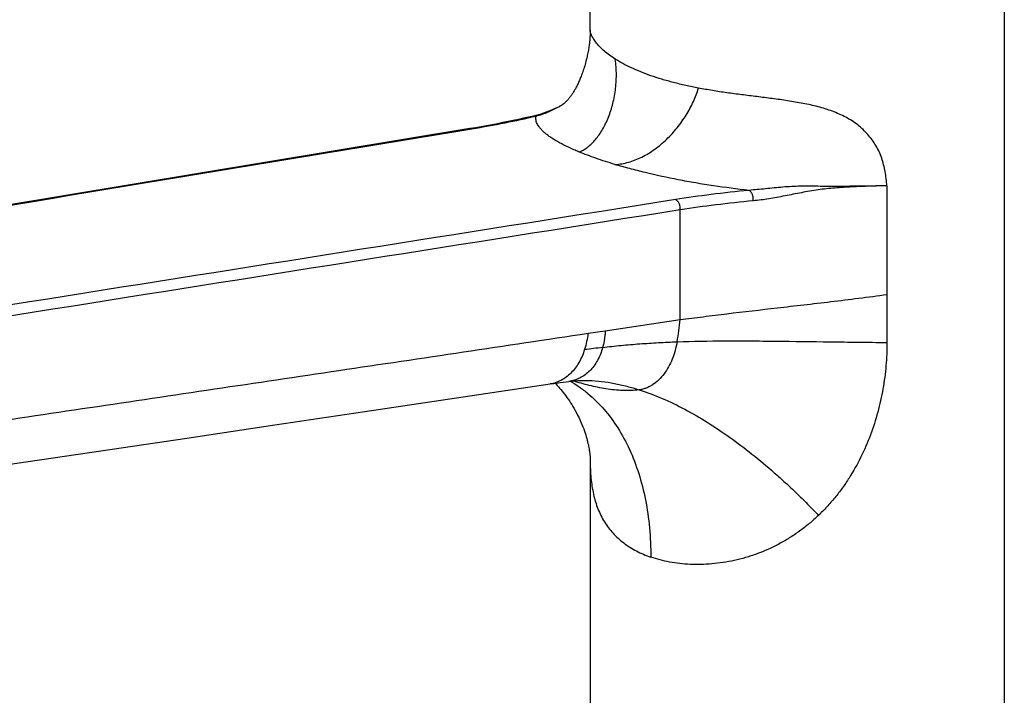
# Model space of a CAD drawing. Header units: millimetres. Extents: x 276 to 822, y 145 to 693.
# Tile 3 of 10: x 364 to 479, y 268 to 347. Entities that reach past the tile are written whole.
import ezdxf

# ---------------------------------------------------------------- set-up
doc = ezdxf.new("R2010")
doc.units = ezdxf.units.MM
doc.header["$LTSCALE"] = 65.395
doc.layers.get('0').update_dxf_attribs({"linetype": 'CONTINUOUS'})

msp = doc.modelspace()

# ---------------------------------------------------------------- linework, layer by layer
at = {"color": 7, "linetype": 'CONTINUOUS'}
for p, q in [((430.6, 346.15), (430.6, 365.46)), ((479.1, 365.46), (479.1, 165.35)), ((426.96, 337.19), (426.97, 337.2)), ((416.51, 334.62), (280.09, 312.04)), ((430.6, 295.73), (430.6, 165.35))]:
    msp.add_line(p, q, dxfattribs=at)
at = {"color": 9, "linetype": 'CONTINUOUS'}
for p, q in [((465.35, 327.92), (465.35, 309.57)), ((441.15, 312.25), (441.15, 325.1)), ((432.36, 310.94), (441.15, 312.25)), ((430.35, 310.64), (432.36, 310.94))]:
    msp.add_line(p, q, dxfattribs=at)
at = {"color": 7, "linetype": 'CONTINUOUS'}
for points in [[(430.6, 346.15), (430.6, 346.07), (430.6, 345.97), (430.6, 345.88), (430.59, 345.78), (430.59, 345.68), (430.58, 345.58), (430.58, 345.48), (430.57, 345.37), (430.56, 345.27), (430.56, 345.16), (430.55, 345.05), (430.54, 344.94), (430.52, 344.82), (430.51, 344.71), (430.5, 344.59), (430.48, 344.46), (430.46, 344.34), (430.45, 344.21), (430.42, 344.07), (430.4, 343.94), (430.38, 343.8), (430.35, 343.65), (430.32, 343.5), (430.29, 343.35), (430.26, 343.19), (430.23, 343.03), (430.19, 342.86), (430.14, 342.68), (430.1, 342.5), (430.05, 342.32), (430, 342.14), (429.95, 341.96), (429.89, 341.78), (429.84, 341.61), (429.79, 341.45), (429.74, 341.3), (429.69, 341.15), (429.63, 341.01), (429.58, 340.87), (429.53, 340.74), (429.48, 340.61), (429.43, 340.49), (429.38, 340.37), (429.33, 340.25), (429.28, 340.13), (429.23, 340.02), (429.18, 339.91), (429.12, 339.8), (429.07, 339.69), (429.02, 339.59), (428.97, 339.49), (428.92, 339.4), (428.87, 339.3), (428.81, 339.21), (428.76, 339.12), (428.71, 339.03), (428.66, 338.94), (428.61, 338.86), (428.55, 338.77), (428.5, 338.69), (428.45, 338.62), (428.4, 338.54), (428.34, 338.47), (428.29, 338.4), (428.24, 338.33), (428.19, 338.26), (428.14, 338.2), (428.09, 338.14), (428.05, 338.09), (428, 338.03), (427.96, 337.98), (427.91, 337.93), (427.86, 337.88), (427.82, 337.83), (427.77, 337.79), (427.72, 337.74), (427.68, 337.7), (427.63, 337.66), (427.59, 337.62), (427.55, 337.58), (427.51, 337.55), (427.47, 337.52), (427.43, 337.49), (427.39, 337.46), (427.36, 337.43), (427.32, 337.41), (427.29, 337.38), (427.26, 337.36), (427.22, 337.34), (427.19, 337.32), (427.16, 337.3), (427.13, 337.28), (427.11, 337.27), (427.08, 337.25), (427.06, 337.24), (427.03, 337.23), (427.01, 337.22), (426.99, 337.21), (426.97, 337.2)], [(426.96, 337.19), (426.7, 337.07), (426.38, 336.93), (426.06, 336.79), (425.75, 336.66), (425.44, 336.54), (425.13, 336.43), (424.83, 336.33), (424.53, 336.24), (424.23, 336.16), (423.95, 336.09)], [(423.95, 336.09), (423.38, 335.96), (422.79, 335.83), (422.2, 335.7), (421.59, 335.57), (420.98, 335.45), (420.37, 335.32), (419.74, 335.2), (419.11, 335.08), (418.46, 334.96), (417.82, 334.85), (417.16, 334.73), (416.51, 334.62)], [(309.19, 287.33), (317.66, 288.58), (326.37, 289.87), (335.3, 291.21), (344.46, 292.58), (353.85, 293.98), (363.46, 295.42), (373.3, 296.88), (383.37, 298.37), (393.67, 299.9), (404.19, 301.47), (414.94, 303.07), (425.9, 304.71)], [(425.9, 304.71), (426.3, 304.77), (426.7, 304.82), (427.08, 304.87), (427.43, 304.92), (427.77, 304.97), (428.09, 305.01)], [(426.5, 304.79), (426.6, 304.68), (426.74, 304.54), (426.88, 304.38), (427.02, 304.22), (427.16, 304.05), (427.3, 303.88), (427.44, 303.7), (427.59, 303.52), (427.73, 303.32), (427.87, 303.13), (428.02, 302.93), (428.16, 302.72), (428.3, 302.51), (428.44, 302.29), (428.57, 302.06), (428.71, 301.83), (428.85, 301.59), (428.99, 301.33), (429.12, 301.07), (429.26, 300.8), (429.39, 300.53), (429.51, 300.25), (429.63, 299.97), (429.74, 299.7), (429.84, 299.44), (429.93, 299.19), (430.01, 298.95), (430.08, 298.73), (430.14, 298.51), (430.2, 298.31), (430.25, 298.12), (430.3, 297.93), (430.34, 297.75), (430.38, 297.58), (430.41, 297.41), (430.44, 297.26), (430.47, 297.11), (430.49, 296.96), (430.51, 296.83), (430.53, 296.7), (430.55, 296.58), (430.56, 296.47), (430.57, 296.37), (430.58, 296.27), (430.58, 296.19), (430.59, 296.11), (430.59, 296.03), (430.6, 295.97), (430.6, 295.91), (430.6, 295.85), (430.6, 295.81), (430.6, 295.77), (430.6, 295.73)], [(428.09, 305.01), (428.3, 305.03), (428.52, 305.05), (428.73, 305.07), (428.95, 305.09), (429.15, 305.1), (429.35, 305.11), (429.55, 305.12), (429.74, 305.13), (429.93, 305.13), (430.11, 305.13), (430.29, 305.13), (430.44, 305.12)]]:
    msp.add_lwpolyline(points, dxfattribs=at)
at = {"color": 9, "linetype": 'CONTINUOUS'}
for centre, radius, start, end in [((398.05, 317.1), 43.37, 350.1207, 353.5738), ((531.31, -524.88), 839.75, 96.78813, 96.9333)]:
    msp.add_arc(centre, radius, start, end, dxfattribs=at)
for points, knots in [([(433.54, 342.76), (433.3, 342.91), (432.87, 343.21), (432.27, 343.68), (431.76, 344.15), (431.35, 344.61), (431.02, 345.06), (430.82, 345.41), (430.7, 345.67), (430.64, 345.85), (430.61, 346), (430.6, 346.11), (430.6, 346.15)], [0, 0, 0, 0, 0.178751, 0.342881, 0.492969, 0.628639, 0.748265, 0.850287, 0.894508, 0.934211, 0.969399, 1, 1, 1, 1]), ([(429.28, 331.9), (429.61, 332.01), (430.1, 332.28), (430.69, 332.77), (431.13, 333.23), (431.56, 333.77), (431.96, 334.37), (432.33, 335.04), (432.78, 336.03), (433.24, 337.38), (433.58, 339.12), (433.71, 340.93), (433.62, 342.16), (433.54, 342.76)], [0, 0, 0, 0, 0.084893, 0.132814, 0.184444, 0.239692, 0.29836, 0.36018, 0.424832, 0.561148, 0.704449, 0.851718, 1, 1, 1, 1]), ([(443.28, 339.37), (442.78, 339.46), (441.8, 339.67), (440.36, 340.01), (439, 340.39), (437.72, 340.8), (436.53, 341.25), (435.44, 341.72), (434.44, 342.22), (433.82, 342.58), (433.54, 342.76)], [0, 0, 0, 0, 0.148019, 0.29038, 0.426548, 0.556062, 0.67851, 0.793521, 0.900766, 1, 1, 1, 1]), ([(433.5, 330.42), (433.76, 330.44), (434.3, 330.5), (435.37, 330.74), (436.7, 331.26), (438.2, 332.18), (439.58, 333.34), (440.81, 334.69), (441.86, 336.18), (442.7, 337.75), (443.12, 338.83), (443.28, 339.37)], [0, 0, 0, 0, 0.056837, 0.114947, 0.235163, 0.360598, 0.489952, 0.621219, 0.751931, 0.879252, 1, 1, 1, 1]), ([(465.35, 327.92), (465.33, 328.2), (465.27, 328.75), (465.15, 329.58), (464.98, 330.39), (464.75, 331.18), (464.45, 331.93), (464.06, 332.64), (463.62, 333.3), (463.11, 333.93), (462.56, 334.52), (461.94, 335.06), (461.27, 335.54), (460.54, 335.96), (459.77, 336.33), (458.97, 336.66), (458.13, 336.94), (457.28, 337.19), (456.41, 337.4), (455.52, 337.58), (454.62, 337.74), (453.72, 337.88), (452.82, 338.02), (451.62, 338.18), (450.13, 338.37), (448.65, 338.55), (447.48, 338.7), (446.33, 338.85), (444.93, 339.07), (443.83, 339.27), (443.28, 339.37)], [0, 0, 0, 0, 0.030563, 0.060925, 0.091015, 0.120776, 0.150208, 0.179414, 0.208549, 0.237753, 0.267134, 0.296797, 0.326855, 0.357398, 0.388454, 0.419999, 0.45199, 0.484373, 0.517078, 0.550025, 0.583128, 0.616311, 0.649504, 0.682646, 0.748535, 0.813543, 0.845604, 0.877322, 0.939584, 1, 1, 1, 1]), ([(424.25, 336.09), (424.5, 336.15), (424.99, 336.31), (425.69, 336.58), (426.34, 336.89), (426.76, 337.1), (426.96, 337.19)], [0, 0, 0, 0, 0.2664, 0.522008, 0.766638, 1, 1, 1, 1]), ([(416.74, 334.61), (418.04, 334.82), (420.55, 335.27), (423.05, 335.81), (424.25, 336.09)], [0, 0, 0, 0, 0.516581, 1, 1, 1, 1]), ([(423.95, 336.09), (424, 336.1), (424.1, 336.11), (424.2, 336.1), (424.25, 336.09)], [0, 0, 0, 0, 0.494601, 1, 1, 1, 1]), ([(429.28, 331.9), (428.87, 332.06), (428.1, 332.4), (427.03, 332.94), (426.25, 333.4), (425.72, 333.77), (425.37, 334.04), (425.07, 334.3), (424.82, 334.57), (424.61, 334.83), (424.44, 335.09), (424.32, 335.34), (424.25, 335.59), (424.22, 335.84), (424.23, 336.01), (424.25, 336.09)], [0, 0, 0, 0, 0.192882, 0.365514, 0.517315, 0.58533, 0.648103, 0.705751, 0.758511, 0.806721, 0.850817, 0.891353, 0.929063, 0.964897, 1, 1, 1, 1]), ([(416.51, 334.62), (416.54, 334.63), (416.63, 334.63), (416.7, 334.62), (416.74, 334.61)], [0, 0, 0, 0, 0.493528, 1, 1, 1, 1]), ([(433.5, 330.42), (432.75, 330.65), (431.33, 331.1), (429.93, 331.63), (429.28, 331.9)], [0, 0, 0, 0, 0.526881, 1, 1, 1, 1]), ([(449.2, 327.39), (447.8, 327.54), (445.72, 327.81), (442.96, 328.25), (440.29, 328.73), (437.71, 329.29), (435.25, 329.92), (434.07, 330.25), (433.5, 330.42)], [0, 0, 0, 0, 0.263421, 0.394154, 0.522973, 0.77094, 0.888276, 1, 1, 1, 1]), ([(465.35, 327.92), (464.67, 327.91), (463.31, 327.89), (461.61, 327.87), (460.26, 327.85), (459.26, 327.84), (458.27, 327.85), (457.26, 327.86), (456.25, 327.88), (455.23, 327.87), (454.2, 327.84), (452.84, 327.74), (451.49, 327.61), (450.17, 327.47), (449.52, 327.42), (449.2, 327.39)], [0, 0, 0, 0, 0.127181, 0.25268, 0.314802, 0.376585, 0.438219, 0.500061, 0.562529, 0.625794, 0.689621, 0.753539, 0.879536, 0.940653, 1, 1, 1, 1]), ([(465.35, 327.92), (464.67, 327.91), (463.31, 327.88), (461.62, 327.81), (460.27, 327.73), (459.27, 327.66), (458.28, 327.57), (457.29, 327.45), (456.31, 327.3), (455.34, 327.12), (454.38, 326.93), (453.42, 326.74), (452.47, 326.55), (451.54, 326.39), (450.61, 326.26), (449.99, 326.19), (449.69, 326.16)], [0, 0, 0, 0, 0.129872, 0.258287, 0.321969, 0.38534, 0.44845, 0.511371, 0.574152, 0.636767, 0.699085, 0.76091, 0.822047, 0.882334, 0.941669, 1, 1, 1, 1]), ([(449.2, 327.39), (447.72, 327.25), (444.84, 326.93), (441.96, 326.53), (440.57, 326.3)], [0, 0, 0, 0, 0.512682, 1, 1, 1, 1]), ([(449.69, 326.16), (449.7, 326.29), (449.7, 326.54), (449.62, 326.85), (449.52, 327.07), (449.4, 327.24), (449.29, 327.35), (449.2, 327.39)], [0, 0, 0, 0, 0.275755, 0.548326, 0.676023, 0.794651, 1, 1, 1, 1]), ([(441.15, 325.1), (441.16, 325.23), (441.15, 325.48), (441.05, 325.79), (440.93, 326), (440.82, 326.13), (440.7, 326.24), (440.61, 326.29), (440.57, 326.3)], [0, 0, 0, 0, 0.267664, 0.534205, 0.661408, 0.781897, 0.894729, 1, 1, 1, 1]), ([(449.69, 326.16), (448.22, 326.02), (445.37, 325.71), (442.53, 325.32), (441.15, 325.1)], [0, 0, 0, 0, 0.512676, 1, 1, 1, 1]), ([(441.15, 312.25), (442.04, 312.36), (443.86, 312.6), (447.65, 313.06), (452.63, 313.64), (458.88, 314.35), (463.16, 314.89), (465.35, 315.19)], [0, 0, 0, 0, 0.110978, 0.226269, 0.469185, 0.727531, 1, 1, 1, 1]), ([(313.65, 293.26), (318.51, 293.97), (325.8, 295.05), (335.53, 296.51), (342.82, 297.6), (350.12, 298.69), (359.84, 300.14), (372, 301.95), (386.58, 304.12), (401.17, 306.29), (415.76, 308.46), (425.48, 309.91), (430.35, 310.64)], [0, 0, 0, 0, 0.124958, 0.187465, 0.24998, 0.312495, 0.375004, 0.500004, 0.624995, 0.749989, 0.874992, 1, 1, 1, 1]), ([(430.33, 310.63), (430.3, 310.31), (430.2, 309.67), (430.04, 309.04), (429.94, 308.74)], [0, 0, 0, 0, 0.507706, 1, 1, 1, 1]), ([(432.36, 310.94), (432.35, 310.77), (432.3, 310.11), (432.18, 309.46), (432.05, 308.99)], [0, 0, 0, 0, 0.257008, 1, 1, 1, 1]), ([(432.05, 308.99), (432.78, 309.08), (434.23, 309.23), (436.41, 309.42), (438.59, 309.55), (440.05, 309.63), (440.78, 309.66)], [0, 0, 0, 0, 0.250439, 0.500476, 0.750281, 1, 1, 1, 1]), ([(440.78, 309.66), (440.71, 309.31), (440.56, 308.62), (440.23, 307.63), (439.8, 306.71), (439.27, 305.89), (438.66, 305.18), (438.07, 304.7), (437.56, 304.4), (437.17, 304.22), (436.77, 304.09), (436.49, 304.04), (436.35, 304.02)], [0, 0, 0, 0, 0.140647, 0.277032, 0.40895, 0.536162, 0.658404, 0.775725, 0.832776, 0.888924, 0.944504, 1, 1, 1, 1]), ([(440.78, 309.66), (442.63, 309.72), (445.47, 309.76), (449.32, 309.75), (453.43, 309.72), (457.66, 309.66), (462, 309.6), (464.23, 309.58), (465.35, 309.57)], [0, 0, 0, 0, 0.22684, 0.34648, 0.470038, 0.728223, 0.862511, 1, 1, 1, 1]), ([(465.35, 309.57), (465.35, 308.67), (465.28, 306.84), (464.92, 304.11), (464.31, 301.4), (463.46, 298.72), (462.35, 296.13), (461.19, 294.07), (460.13, 292.5), (459.41, 291.56), (458.8, 290.84), (458.32, 290.31), (457.83, 289.8), (457.5, 289.47), (457.33, 289.31)], [0, 0, 0, 0, 0.121262, 0.24417, 0.368463, 0.493805, 0.619899, 0.746473, 0.809879, 0.873296, 0.904998, 0.936686, 0.968355, 1, 1, 1, 1]), ([(429.94, 308.74), (429.85, 308.47), (429.66, 307.94), (429.29, 307.21), (428.85, 306.55), (428.35, 305.97), (427.8, 305.49), (427.2, 305.12), (426.57, 304.85), (426.13, 304.74), (425.9, 304.71)], [0, 0, 0, 0, 0.142278, 0.279186, 0.410518, 0.536339, 0.65714, 0.773851, 0.887673, 1, 1, 1, 1]), ([(432.05, 308.99), (431.91, 308.46), (431.61, 307.7), (431.05, 306.8), (430.56, 306.23), (430.01, 305.76), (429.41, 305.39), (428.76, 305.13), (428.31, 305.03), (428.09, 305.01)], [0, 0, 0, 0, 0.276239, 0.406594, 0.531832, 0.652599, 0.769976, 0.885283, 1, 1, 1, 1]), ([(428.25, 305.02), (428.61, 304.82), (429.33, 304.37), (430.7, 303.33), (432.28, 301.77), (433.91, 299.56), (435.27, 297.02), (436.35, 294.19), (437.13, 291.11), (437.6, 287.83), (437.7, 285.57), (437.7, 284.42)], [0, 0, 0, 0, 0.053058, 0.106814, 0.217117, 0.332358, 0.453464, 0.580893, 0.714696, 0.854589, 1, 1, 1, 1]), ([(436.35, 304.02), (436.03, 303.97), (435.38, 303.92), (434.4, 303.92), (433.42, 304), (432.44, 304.13), (431.46, 304.31), (430.49, 304.53), (429.53, 304.78), (428.89, 304.96), (428.58, 305.06)], [0, 0, 0, 0, 0.122543, 0.246509, 0.371217, 0.496494, 0.622317, 0.748422, 0.874427, 1, 1, 1, 1]), ([(430.44, 305.12), (430.94, 305.1), (431.94, 305.03), (433.43, 304.79), (434.9, 304.45), (435.87, 304.17), (436.35, 304.02)], [0, 0, 0, 0, 0.250199, 0.500082, 0.749965, 1, 1, 1, 1]), ([(436.35, 304.02), (437.25, 303.73), (439.06, 303.05), (441.72, 301.76), (444.35, 300.23), (446.98, 298.47), (449.59, 296.49), (451.75, 294.69), (453.47, 293.14), (454.77, 291.92), (456.06, 290.64), (456.91, 289.76), (457.33, 289.31)], [0, 0, 0, 0, 0.110152, 0.223866, 0.341526, 0.463478, 0.590044, 0.72155, 0.789232, 0.858204, 0.928459, 1, 1, 1, 1]), ([(430.6, 295.73), (430.6, 295.05), (430.65, 293.72), (430.89, 292.11), (431.2, 290.91), (431.49, 290.08), (431.84, 289.29), (432.26, 288.54), (432.73, 287.85), (433.27, 287.21), (433.87, 286.61), (434.53, 286.07), (435.24, 285.57), (436.28, 284.98), (437.12, 284.62), (437.7, 284.42)], [0, 0, 0, 0, 0.142338, 0.275159, 0.338263, 0.399463, 0.459143, 0.517772, 0.575837, 0.633806, 0.692101, 0.751096, 0.811124, 0.872478, 1, 1, 1, 1]), ([(457.33, 289.31), (456.98, 288.97), (456.26, 288.33), (455.12, 287.45), (453.93, 286.65), (452.29, 285.71), (450.57, 284.93), (448.81, 284.35), (447.06, 283.91), (445.3, 283.64), (443.56, 283.54), (441.91, 283.56), (439.93, 283.78), (438.42, 284.17), (437.7, 284.42)], [0, 0, 0, 0, 0.06807, 0.135943, 0.203535, 0.270747, 0.403503, 0.468868, 0.53334, 0.658906, 0.719762, 0.779135, 0.892982, 1, 1, 1, 1])]:
    msp.add_open_spline(points, degree=3, knots=knots, dxfattribs=at)
for points in [[(280.33, 312.02), (325.8, 319.55), (371.27, 327.08), (416.74, 334.61)], [(440.57, 326.3), (394.45, 319), (348.34, 311.69), (302.23, 304.39)], [(441.15, 325.1), (395.03, 317.8), (348.92, 310.49), (302.81, 303.18)]]:
    msp.add_open_spline(points, degree=3, dxfattribs=at)

doc.saveas('drawing.dxf')
